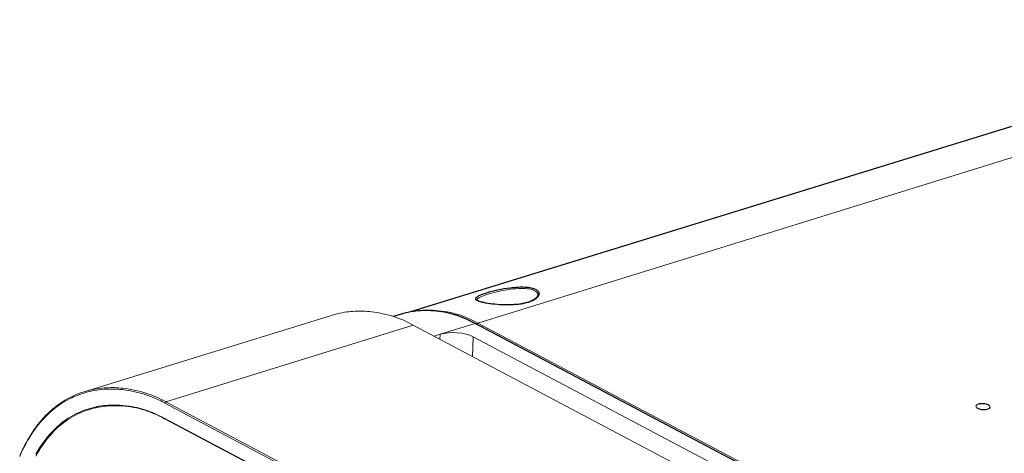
# Model space of a CAD drawing. Extents: x 0 to 841, y 0 to 594.
# Tile 51 of 88: x 445 to 529, y 489 to 526. Entities that reach past the tile are written whole.
import ezdxf

# ---------------------------------------------------------------- set-up
doc = ezdxf.new("R2010")
doc.units = 0

msp = doc.modelspace()

# ---------------------------------------------------------------- linework, layer by layer
at = {"color": 7, "lineweight": 25}
for p, q in [((559.135, 525.841), (478.556, 500.992)), ((532.719, 474.262), (484.038, 500.011))]:
    msp.add_line(p, q, dxfattribs=at)
at = {"color": 7, "lineweight": 13}
for p, q in [((565.23, 525.13), (484.278, 500.051)), ((471.906, 500.719), (450.794, 494.208)), ((532.89, 474.181), (484.197, 499.936)), ((532.971, 474.295), (484.278, 500.051)), ((457.74, 493.349), (478.779, 499.867)), ((478.778, 499.867), (527.474, 474.11)), ((529.991, 474.494), (483.892, 498.877)), ((457.66, 493.234), (506.363, 467.474)), ((457.74, 493.349), (506.443, 467.588)), ((506.305, 466.204), (457.601, 491.965)), ((506.34, 466.153), (457.636, 491.914))]:
    msp.add_line(p, q, dxfattribs=at)
at = {"color": 7, "lineweight": 25, "ltscale": 0.021819}
msp.add_line((477.946, 500.856), (477.112, 500.598), dxfattribs=at)
at = {"color": 7, "lineweight": 25, "ltscale": 0.001875}
msp.add_line((478.808, 501.032), (478.733, 501.02), dxfattribs=at)
at = {"color": 7, "lineweight": 13, "ltscale": 0.077541}
msp.add_line((481.076, 499.093), (484.038, 500.011), dxfattribs=at)
at = {"color": 7, "lineweight": 13, "ltscale": 0.013758}
msp.add_line((480.55, 498.93), (481.075, 499.093), dxfattribs=at)
at = {"color": 7, "lineweight": 13, "ltscale": 0.010773}
msp.add_line((481.055, 498.662), (481.075, 499.093), dxfattribs=at)
at = {"color": 7, "lineweight": 13, "ltscale": 0.041895}
msp.add_line((483.892, 498.877), (483.815, 497.203), dxfattribs=at)
at = {"color": 7, "lineweight": 13, "ltscale": 0.003503}
msp.add_line((457.74, 493.349), (457.66, 493.234), dxfattribs=at)
at = {"color": 7, "lineweight": 13, "ltscale": 0.01994}
msp.add_line((451.92, 492.922), (451.16, 492.679), dxfattribs=at)
at = {"color": 7, "lineweight": 13, "ltscale": 0.004372}
msp.add_line((452.087, 492.974), (451.92, 492.922), dxfattribs=at)
at = {"color": 7, "lineweight": 13, "ltscale": 0.001014}
msp.add_line((457.675, 491.926), (457.636, 491.914), dxfattribs=at)
at = {"color": 7, "lineweight": 25}
for points in [[(484.752, 501.785), (484.661, 501.807), (484.576, 501.829), (484.499, 501.852), (484.427, 501.875), (484.34, 501.908), (484.264, 501.942), (484.231, 501.96), (484.201, 501.978), (484.177, 501.995), (484.156, 502.011), (484.133, 502.034), (484.115, 502.057), (484.102, 502.08), (484.094, 502.107), (484.094, 502.134), (484.101, 502.162), (484.116, 502.19), (484.129, 502.208), (484.145, 502.227), (484.185, 502.263), (484.237, 502.302), (484.3, 502.342), (484.373, 502.381), (484.434, 502.41), (484.5, 502.439), (484.577, 502.471), (484.66, 502.503), (484.839, 502.566), (485.031, 502.628), (485.247, 502.691), (485.473, 502.753), (485.708, 502.811), (485.964, 502.869), (486.226, 502.923), (486.494, 502.973), (486.77, 503.018), (487.046, 503.056), (487.183, 503.072), (487.32, 503.085), (487.52, 503.102), (487.718, 503.113), (487.914, 503.119), (488.105, 503.118), (488.285, 503.111), (488.459, 503.098), (488.546, 503.089), (488.629, 503.077), (488.707, 503.065), (488.813, 503.044)], [(488.813, 503.044), (488.935, 503.013), (488.994, 502.996), (489.049, 502.977), (489.101, 502.957), (489.15, 502.936), (489.216, 502.902), (489.274, 502.865), (489.326, 502.826), (489.371, 502.784), (489.403, 502.748), (489.43, 502.711), (489.451, 502.674), (489.466, 502.635), (489.476, 502.598), (489.48, 502.562), (489.479, 502.527), (489.474, 502.491), (489.463, 502.449), (489.447, 502.406), (489.426, 502.362), (489.396, 502.313), (489.359, 502.263), (489.316, 502.214), (489.266, 502.166), (489.21, 502.119), (489.148, 502.074), (489.079, 502.031), (489.027, 502.001), (488.971, 501.972), (488.906, 501.941), (488.837, 501.911), (488.698, 501.856), (488.558, 501.808), (488.419, 501.767), (488.274, 501.729), (488.101, 501.693), (487.922, 501.662), (487.735, 501.637), (487.542, 501.617), (487.333, 501.601), (487.122, 501.591), (486.912, 501.586), (486.716, 501.586), (486.53, 501.589), (486.332, 501.595), (486.13, 501.606), (485.929, 501.621), (485.714, 501.641), (485.507, 501.664), (485.308, 501.688), (485.121, 501.715), (484.925, 501.749), (484.752, 501.785)], [(489.379, 502.441), (489.374, 502.406), (489.362, 502.364), (489.346, 502.329), (489.326, 502.294), (489.302, 502.258), (489.267, 502.217), (489.22, 502.169), (489.172, 502.128), (489.104, 502.076), (489.026, 502.026), (488.956, 501.987), (488.869, 501.943), (488.777, 501.901), (488.677, 501.862), (488.572, 501.825), (488.46, 501.79), (488.343, 501.758), (488.22, 501.729), (488.093, 501.702), (487.962, 501.679), (487.826, 501.658), (487.617, 501.632), (487.401, 501.613), (487.181, 501.6), (486.958, 501.593), (486.734, 501.592), (486.51, 501.596), (486.216, 501.608), (485.928, 501.627), (485.653, 501.652), (485.393, 501.683), (485.151, 501.717), (484.985, 501.746), (484.831, 501.776), (484.783, 501.787)], [(484.783, 501.787), (484.647, 501.82), (484.528, 501.854), (484.434, 501.886), (484.358, 501.917), (484.298, 501.947), (484.258, 501.972), (484.236, 501.989), (484.218, 502.007), (484.212, 502.016), (484.209, 502.023)], [(484.038, 500.011), (483.814, 500.13), (483.591, 500.241), (483.372, 500.345), (483.159, 500.441), (482.951, 500.527), (482.741, 500.608), (482.525, 500.682), (482.306, 500.751), (482.083, 500.813), (481.858, 500.87), (481.632, 500.921), (481.407, 500.965), (481.185, 501.004), (480.961, 501.037), (480.739, 501.064), (480.519, 501.084), (480.293, 501.099), (480.061, 501.107), (479.83, 501.109), (479.6, 501.103)]]:
    msp.add_lwpolyline(points, dxfattribs=at)
at = {"color": 7, "lineweight": 13}
for points in [[(484.209, 502.023), (484.21, 502.037), (484.214, 502.051), (484.22, 502.066), (484.228, 502.082), (484.252, 502.113), (484.285, 502.144), (484.328, 502.176), (484.379, 502.209), (484.423, 502.234), (484.471, 502.258), (484.533, 502.288), (484.6, 502.317), (484.747, 502.375), (484.907, 502.431), (485.023, 502.47), (485.143, 502.507), (485.287, 502.549), (485.433, 502.59), (485.703, 502.66), (485.978, 502.725), (486.255, 502.784), (486.532, 502.838), (486.806, 502.884), (487.058, 502.92), (487.304, 502.949), (487.542, 502.97), (487.77, 502.984), (487.984, 502.989), (488.163, 502.987), (488.328, 502.979), (488.479, 502.966), (488.618, 502.948), (488.746, 502.925)], [(488.746, 502.925), (488.831, 502.905), (488.905, 502.885), (488.96, 502.867), (489.011, 502.849), (489.06, 502.829), (489.12, 502.8), (489.174, 502.77), (489.222, 502.737), (489.248, 502.715), (489.272, 502.693), (489.293, 502.672), (489.312, 502.649), (489.336, 502.614), (489.355, 502.578), (489.369, 502.54), (489.377, 502.501), (489.38, 502.47), (489.379, 502.439)], [(478.78, 499.87), (478.564, 499.985), (478.342, 500.097), (478.116, 500.205), (477.885, 500.308), (477.653, 500.403), (477.418, 500.493), (477.181, 500.575), (476.942, 500.652), (476.702, 500.722), (476.461, 500.786), (476.22, 500.843), (475.977, 500.894), (475.734, 500.938), (475.489, 500.976), (475.245, 501.008), (475.062, 501.027), (474.88, 501.042), (474.699, 501.053), (474.52, 501.061), (474.288, 501.065), (474.059, 501.063), (473.829, 501.055), (473.655, 501.044), (473.48, 501.03), (473.306, 501.012), (473.14, 500.991), (472.934, 500.96), (472.735, 500.925), (472.535, 500.884), (472.382, 500.85), (472.224, 500.81), (472.065, 500.767), (471.906, 500.72)], [(484.278, 500.051), (484.01, 500.19), (483.747, 500.321), (483.613, 500.384), (483.479, 500.445), (483.355, 500.499), (483.23, 500.551), (483.058, 500.617), (482.887, 500.678), (482.716, 500.734), (482.594, 500.771), (482.473, 500.806), (482.343, 500.842), (482.212, 500.875), (481.955, 500.935), (481.697, 500.988), (481.443, 501.033), (481.191, 501.069), (480.942, 501.098), (480.694, 501.119), (480.446, 501.132), (480.322, 501.135), (480.197, 501.137), (480.029, 501.136), (479.862, 501.132), (479.695, 501.123), (479.451, 501.105), (479.33, 501.093), (479.209, 501.078)], [(445.315, 488.703), (445.45, 489.004), (445.59, 489.298), (445.72, 489.556), (445.854, 489.808), (445.993, 490.055), (446.136, 490.298), (446.284, 490.535), (446.437, 490.767), (446.595, 490.993), (446.757, 491.213), (446.91, 491.411), (447.067, 491.603), (447.228, 491.79), (447.392, 491.97), (447.558, 492.142), (447.726, 492.307), (447.899, 492.467), (448.074, 492.62), (448.248, 492.764), (448.425, 492.9), (448.604, 493.031), (448.785, 493.156), (448.969, 493.275), (449.156, 493.388), (449.346, 493.496), (449.54, 493.599), (449.738, 493.697), (449.891, 493.767), (450.047, 493.835), (450.204, 493.899), (450.361, 493.959), (450.57, 494.033), (450.777, 494.099), (450.987, 494.159), (451.149, 494.201), (451.317, 494.241), (451.488, 494.277), (451.657, 494.309), (451.872, 494.345), (452.073, 494.372), (452.274, 494.395), (452.488, 494.414), (452.739, 494.428), (452.999, 494.436), (453.176, 494.436), (453.354, 494.433), (453.531, 494.426), (453.664, 494.419), (453.797, 494.41), (453.93, 494.398), (454.064, 494.385), (454.33, 494.352), (454.596, 494.311), (454.861, 494.262), (455.104, 494.211), (455.345, 494.153), (455.584, 494.089), (455.822, 494.019), (456.056, 493.944), (456.288, 493.862), (456.465, 493.796), (456.638, 493.727), (456.809, 493.655), (456.935, 493.599), (457.059, 493.542), (457.305, 493.422), (457.467, 493.339), (457.659, 493.235)], [(445.338, 488.805), (445.47, 489.1), (445.539, 489.247), (445.611, 489.395), (445.731, 489.633), (445.855, 489.868), (445.984, 490.1), (446.117, 490.328), (446.254, 490.552), (446.4, 490.778), (446.55, 490.999), (446.705, 491.214), (446.863, 491.423), (447.025, 491.626), (447.191, 491.823), (447.292, 491.937), (447.393, 492.048), (447.545, 492.208), (447.699, 492.362), (447.856, 492.51), (448.017, 492.655), (448.126, 492.748), (448.237, 492.84), (448.388, 492.959), (448.544, 493.077), (448.704, 493.191), (448.869, 493.303), (449.036, 493.409), (449.203, 493.509), (449.37, 493.604), (449.54, 493.695), (449.713, 493.782), (449.922, 493.88), (450.136, 493.973), (450.354, 494.058), (450.574, 494.137), (450.796, 494.21)], [(450.796, 494.21), (450.964, 494.259), (451.133, 494.305), (451.304, 494.347), (451.509, 494.392), (451.713, 494.432), (451.916, 494.466), (452.12, 494.494), (452.324, 494.517), (452.495, 494.533), (452.669, 494.545), (452.845, 494.553), (453.024, 494.558), (453.206, 494.559), (453.388, 494.556), (453.572, 494.549), (453.756, 494.538), (453.941, 494.523), (454.127, 494.504), (454.313, 494.482), (454.499, 494.455), (454.638, 494.433), (454.777, 494.409), (455.053, 494.355), (455.326, 494.293), (455.595, 494.225), (455.862, 494.149), (456.122, 494.068)], [(456.845, 493.793), (456.993, 493.726), (457.142, 493.654), (457.345, 493.553), (457.545, 493.45), (457.739, 493.35)], [(446.693, 488.726), (446.84, 488.988), (446.916, 489.118), (446.993, 489.245), (447.07, 489.369), (447.149, 489.491), (447.283, 489.692), (447.421, 489.887), (447.562, 490.077), (447.707, 490.262), (447.855, 490.44), (448.006, 490.613), (448.17, 490.79), (448.337, 490.961), (448.508, 491.125), (448.683, 491.281), (448.861, 491.431), (449.043, 491.575), (449.227, 491.711), (449.415, 491.84), (449.606, 491.963), (449.8, 492.079), (449.997, 492.188), (450.197, 492.29), (450.4, 492.386), (450.605, 492.475), (450.789, 492.549), (450.974, 492.617), (451.161, 492.679)], [(451.104, 492.734), (450.878, 492.658), (450.766, 492.617), (450.655, 492.574), (450.544, 492.529), (450.434, 492.482), (450.23, 492.39), (450.029, 492.291), (449.831, 492.185), (449.635, 492.072), (449.442, 491.952), (449.253, 491.826), (449.067, 491.693), (448.884, 491.554), (448.704, 491.407), (448.527, 491.254), (448.354, 491.093), (448.185, 490.926), (448.019, 490.753), (447.857, 490.572), (447.707, 490.396), (447.56, 490.213), (447.417, 490.025), (447.277, 489.832), (447.14, 489.633), (447.007, 489.429), (446.928, 489.304), (446.851, 489.177), (446.701, 488.918)], [(457.601, 491.965), (457.337, 492.101), (457.074, 492.229), (456.81, 492.349), (456.678, 492.406), (456.545, 492.46), (456.415, 492.512), (456.285, 492.561), (456.043, 492.647), (455.801, 492.724), (455.559, 492.793), (455.316, 492.854), (455.075, 492.907), (454.834, 492.952), (454.594, 492.99), (454.357, 493.021), (454.096, 493.047), (453.836, 493.065), (453.578, 493.076), (453.322, 493.079), (453.195, 493.077), (453.067, 493.073), (452.941, 493.068), (452.814, 493.06), (452.646, 493.047), (452.479, 493.029), (452.313, 493.008), (452.107, 492.977), (451.903, 492.94), (451.701, 492.897), (451.5, 492.849), (451.301, 492.794), (451.104, 492.734)], [(451.161, 492.679), (451.375, 492.744), (451.591, 492.802), (451.808, 492.853), (452.028, 492.898), (452.249, 492.936), (452.473, 492.967), (452.698, 492.991), (452.924, 493.008), (453.153, 493.019), (453.38, 493.023), (453.608, 493.021), (453.837, 493.012), (454.067, 492.998), (454.298, 492.977), (454.53, 492.95), (454.766, 492.916), (455.002, 492.875), (455.24, 492.826), (455.478, 492.771), (455.717, 492.707), (455.956, 492.635), (456.195, 492.555), (456.434, 492.467), (456.674, 492.371), (456.914, 492.267), (457.154, 492.156), (457.395, 492.038), (457.636, 491.914)]]:
    msp.add_lwpolyline(points, dxfattribs=at)
at = {"color": 7, "lineweight": 25}
for centre, radius, start, end in [((479.548, 495.106), 5.969, 97.8464, 105.57085), ((479.885, 493.554), 7.555, 92.15795, 98.19558)]:
    msp.add_arc(centre, radius, start, end, dxfattribs=at)
at = {"color": 7, "lineweight": 13}
for centre, radius, start, end in [((477.163, 486.754), 14.942, 61.91644, 64.67407), ((484.331, 499.929), 0.133, 113.39995, 177.02805), ((453.001, 484.772), 9.805, 66.91932, 71.44548)]:
    msp.add_arc(centre, radius, start, end, dxfattribs=at)
msp.add_ellipse((482.373, 498.406), major_axis=(1.997, -0.107), ratio=0.413461, start_param=0.729429, end_param=2.300114, dxfattribs=at)
at = {"color": 7, "lineweight": 25}
for start_param, end_param in [(3.146742, 6.288335), (0.005149, 0.729429), (0.729429, 3.146742)]:
    msp.add_ellipse((527.241, 492.942), major_axis=(-0.599, 0.032), ratio=0.413461, start_param=start_param, end_param=end_param, dxfattribs=at)

doc.saveas('drawing.dxf')
